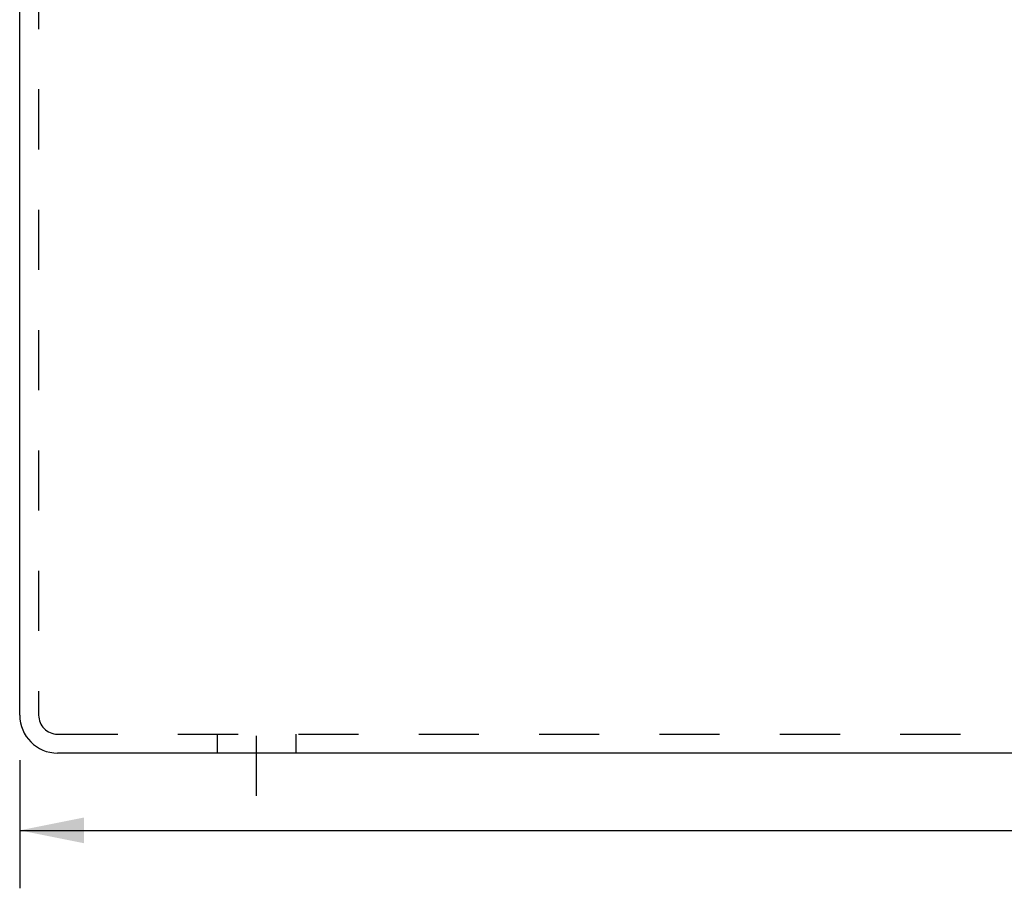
# Model space of a CAD drawing. Header units: inches. Extents: x 0 to 34.7, y 0 to 22.4.
# Tile 4 of 7: x 22.4 to 25.6, y 13.2 to 15.9. Entities that reach past the tile are written whole.
import ezdxf

# ---------------------------------------------------------------- set-up
doc = ezdxf.new("R2010")
doc.units = ezdxf.units.IN
doc.header["$LTSCALE"] = 1.90661
doc.header["$MEASUREMENT"] = 0
doc.linetypes.add('DASHED', pattern=[0.2, 0.1, -0.1])
doc.linetypes.add('HIDDEN', pattern=[0.2, 0.1, -0.1])
doc.layers.get('0').update_dxf_attribs({"linetype": 'CONTINUOUS'})
doc.layers.add('DEFAULT_2', color=8, linetype='HIDDEN')
doc.layers.add('DIMENSIONS', color=7, linetype='CONTINUOUS')
doc.styles.get("Standard").update_dxf_attribs({"font": 'arial.ttf'})
doc.dimstyles.new('DIMSTYLE_1', dxfattribs={"dimtxt": 0.152937, "dimasz": 0.203915, "dimexe": 0.09, "dimexo": 0.07, "dimgap": 0.0375, "dimtad": 0, "dimtih": 1, "dimtoh": 1, "dimzin": 4, "dimdsep": 46, "dimtxsty": 'Standard', "dimblk": '_FILLED', "dimblk1": '_FILLED', "dimblk2": '_FILLED', "dimcen": 0.09, "dimadec": 3, "dimazin": 1, "dimtfac": 1, "dimtdec": 3, "dimtofl": 0, "dimtmove": 0, "dimatfit": 3, "dimldrblk": '_FILLED', "dimfxl": 0, "dimtolj": 1, "dimtzin": 4, "dimarcsym": 0})

# ---------------------------------------------------------------- blocks, each defined once
blk = doc.blocks.new('_FILLED')
at = {"color": 0, "linetype": 'ByBlock'}
blk.add_solid([(0, 0), (-1, 0.2), (-1, -0.2)], dxfattribs=at)
blk = doc.blocks.new('*D19')
at = {"layer": 'DIMENSIONS', "color": 2, "linetype": 'Continuous'}
for p, q in [((22.4397, 13.5709), (22.4397, 13.1651)), ((32.4397, 13.5709), (32.4397, 13.1651)), ((22.4397, 13.3487), (26.7171, 13.3487)), ((32.4397, 13.3487), (28.1623, 13.3487))]:
    blk.add_line(p, q, dxfattribs=at)
at = {"layer": 'DIMENSIONS', "color": 2, "linetype": 'Continuous', "xscale": 0.2039154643, "yscale": 0.2039154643, "zscale": 0.2039154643, "rotation": 180}
blk.add_blockref('_FILLED', (22.4397, 13.3487), dxfattribs=at)
at = {"layer": 'DIMENSIONS', "color": 2, "linetype": 'Continuous', "xscale": 0.2039154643, "yscale": 0.2039154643, "zscale": 0.2039154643}
blk.add_blockref('_FILLED', (32.4397, 13.3487), dxfattribs=at)
at = {"layer": 'DIMENSIONS', "color": 2, "linetype": 'Continuous', "insert": (27.4397, 13.4251), "char_height": 0.152937, "width": 1.292286, "attachment_point": 2, "line_spacing_factor": 0.9}
blk.add_mtext('10.00 WIDTH', dxfattribs=at)

msp = doc.modelspace()

# ---------------------------------------------------------------- linework, layer by layer
at = {"color": 3, "linetype": 'Continuous'}
for p, q in [((22.4397, 13.7137), (22.4397, 16.322)), ((32.3197, 13.5937), (22.5597, 13.5937))]:
    msp.add_line(p, q, dxfattribs=at)
at = {"color": 2, "linetype": 'DASHED'}
msp.add_line((23.1897, 13.458), (23.1897, 13.7976), dxfattribs=at)
at = {"color": 3, "linetype": 'Continuous'}
msp.add_arc((22.5597, 13.7137), 0.12, 180, 270, dxfattribs=at)
at = {"layer": 'DEFAULT_2', "color": 8, "linetype": 'HIDDEN'}
for p, q in [((22.4997, 16.0779), (22.4997, 13.7137)), ((22.5597, 13.6537), (32.3197, 13.6537)), ((23.0647, 13.6537), (23.0647, 13.5937)), ((23.3147, 13.6537), (23.3147, 13.5937))]:
    msp.add_line(p, q, dxfattribs=at)
msp.add_arc((22.5597, 13.7137), 0.06, 180, 270, dxfattribs=at)

# ---------------------------------------------------------------- dimensions: what is measured, and where the dimension line sits
at = {"layer": 'DIMENSIONS', "color": 2, "linetype": 'Continuous'}
dim = msp.add_linear_dim(base=(22.4397, 13.3487), p1=(32.4397, 13.6409), p2=(22.4397, 13.6409), angle=180, text='<> WIDTH', dimstyle='DIMSTYLE_1', dxfattribs=at)
dim.commit()
dim.dimension.update_dxf_attribs({"geometry": '*D19', "text_midpoint": (27.4397, 13.3487), "dimtype": 160})

doc.saveas('drawing.dxf')
